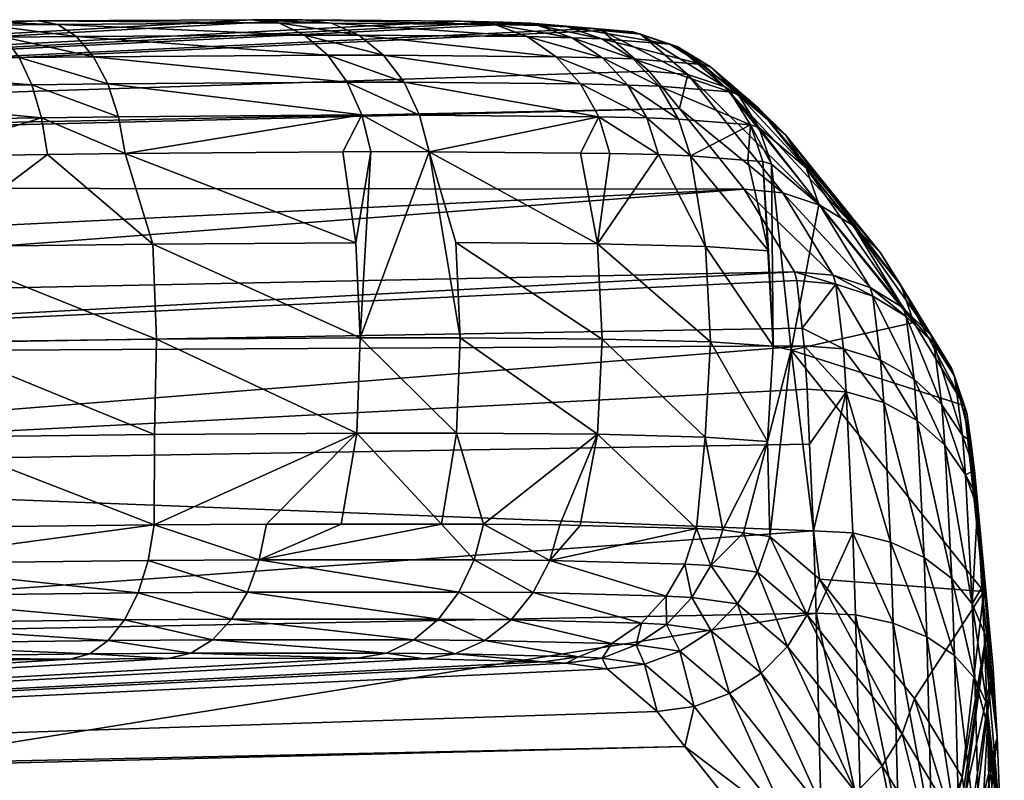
# Model space of a CAD drawing. Extents: x -0.111 to 0.111, y -0.138 to 0.
# Tile 16 of 256: x -0.08664 to -0.08201, y -0.00411 to -0.00053. Entities that reach past the tile are written whole.
import ezdxf

# ---------------------------------------------------------------- set-up
doc = ezdxf.new("R2010")
doc.units = 0
doc.layers.add('mesh', color=7, linetype='CONTINUOUS')

msp = doc.modelspace()

# ---------------------------------------------------------------- meshes
at = {"layer": 'mesh'}
mesh = msp.add_polyface(dxfattribs=at)
corners = [(-0.0924446, -0.0031999, -0.2808157), (-0.0956474, -0.0031066, -0.2807577), (-0.0924484, -0.003033, -0.2807577), (-0.0892457, -0.0031289, -0.2808157), (-0.0892493, -0.002962, -0.2807577), (-0.0957008, -0.0007293, -0.2815476), (-0.0984291, -0.0012583, -0.2972316), (-0.092501, -0.0006557, -0.2815476), (-0.0893012, -0.0005847, -0.2815476), (-0.0885809, -0.00057, -0.2815984), (-0.0881023, -0.0005613, -0.2816877), (-0.0868723, -0.0005434, -0.2821326), (-0.0855477, -0.000534, -0.2830657), (-0.0865526, -0.0005399, -0.282306), (-0.0843673, -0.0005461, -0.2847535), (-0.0845659, -0.0005411, -0.2843539), (-0.0839043, -0.0005854, -0.286761), (-0.0839386, -0.0005748, -0.2863154), (-0.0983743, -0.0013145, -0.2986359), (-0.083539, -0.0009516, -0.2972305), (-0.0832346, -0.00133, -0.3059551), (-0.0976739, -0.0020324, -0.3125609), (-0.0902343, -0.0018666, -0.3126419), (-0.0902421, -0.0021061, -0.3138866), (-0.0976826, -0.0028164, -0.3149504), (-0.0902423, -0.0026508, -0.3150312), (-0.0976824, -0.0022717, -0.3138057), (-0.0924869, -0.001283, -0.2807518), (-0.0892781, -0.0016438, -0.2807054), (-0.0956861, -0.0013566, -0.2807518), (-0.0892875, -0.001212, -0.2807518), (-0.0892587, -0.0025333, -0.2807087), (-0.0892684, -0.0020875, -0.2806578), (-0.0925006, -0.0006732, -0.2813659), (-0.0924993, -0.0007314, -0.281193), (-0.0957004, -0.0007468, -0.2813659), (-0.0924972, -0.0008273, -0.2810377), (-0.095699, -0.000805, -0.281193), (-0.0924942, -0.0009559, -0.2809082), (-0.0956968, -0.0009009, -0.2810377), (-0.0924908, -0.0011105, -0.2808112), (-0.0956938, -0.0010295, -0.2809082), (-0.0956902, -0.0011841, -0.2808112), (-0.0893008, -0.0006022, -0.2813659), (-0.0892995, -0.0006604, -0.281193), (-0.0892975, -0.0007563, -0.2810377), (-0.0892946, -0.0008849, -0.2809082), (-0.0892913, -0.0010394, -0.2808112), (-0.0988563, -0.0014319, -0.2807518)]
mesh.append_faces([[corners[k] for k in face] for face in [(0, 1, 2, 2), (3, 2, 4, 4), (5, 6, 7, 7), (6, 8, 7, 7), (6, 9, 8, 8), (10, 9, 6, 6), (6, 11, 10, 10), (12, 13, 6, 6), (14, 15, 6, 6), (16, 17, 6, 6), (18, 19, 6, 6), (20, 21, 22, 22), (18, 21, 20, 20), (23, 24, 25, 25), (22, 26, 23, 23), (27, 28, 29, 29), (27, 30, 28, 28), (31, 2, 32, 32), (31, 4, 2, 2), (33, 5, 7, 7), (34, 35, 33, 33), (36, 37, 34, 34), (38, 39, 36, 36), (40, 41, 38, 38), (27, 42, 40, 40), (43, 7, 8, 8), (43, 33, 7, 7), (44, 33, 43, 43), (44, 34, 33, 33), (45, 34, 44, 44), (45, 36, 34, 34), (46, 36, 45, 45), (46, 38, 36, 36), (47, 38, 46, 46), (47, 40, 38, 38), (30, 40, 47, 47), (30, 27, 40, 40), (32, 48, 28, 28)]])
mesh = msp.add_polyface(dxfattribs=at)
corners = [(-0.0984291, -0.0012583, -0.2972316), (-0.0865526, -0.0005399, -0.282306), (-0.0868723, -0.0005434, -0.2821326), (-0.0853088, -0.0005341, -0.2833125), (-0.0855477, -0.000534, -0.2830657), (-0.0845659, -0.0005411, -0.2843539), (-0.0842368, -0.0005508, -0.2850749), (-0.0843673, -0.0005461, -0.2847535), (-0.0884585, -0.0011962, -0.2808098), (-0.0892781, -0.0016438, -0.2807054), (-0.0892875, -0.001212, -0.2807518), (-0.0881713, -0.001619, -0.2807845), (-0.0881915, -0.0011919, -0.2808594), (-0.0879106, -0.0011874, -0.2809117), (-0.0881591, -0.0020665, -0.2807613), (-0.0892684, -0.0020875, -0.2806578), (-0.0892913, -0.0010394, -0.2808112), (-0.08847, -0.0010235, -0.2808685), (-0.0892946, -0.0008849, -0.2809082), (-0.0884864, -0.0008689, -0.2809645), (-0.0892975, -0.0007563, -0.2810377), (-0.0885069, -0.0007405, -0.2810928), (-0.0892995, -0.0006604, -0.281193), (-0.0885302, -0.0006448, -0.2812468), (-0.0893008, -0.0006022, -0.2813659), (-0.0885554, -0.000587, -0.2814182), (-0.0893012, -0.0005847, -0.2815476), (-0.087927, -0.0010146, -0.2809693), (-0.087128, -0.0011764, -0.2811944), (-0.0879517, -0.0008598, -0.2810637), (-0.0879833, -0.0007313, -0.28119), (-0.0880203, -0.0006357, -0.2813415), (-0.0880607, -0.000578, -0.2815103), (-0.0885809, -0.00057, -0.2815984), (-0.0881023, -0.0005613, -0.2816877), (-0.0867905, -0.0005595, -0.2819696), (-0.0902421, -0.0021061, -0.3138866), (-0.0829987, -0.0017181, -0.3127145), (-0.0902343, -0.0018666, -0.3126419)]
mesh.append_faces([[corners[k] for k in face] for face in [(0, 1, 2, 2), (0, 3, 4, 4), (0, 5, 3, 3), (0, 6, 7, 7), (8, 9, 10, 10), (8, 11, 9, 9), (12, 11, 8, 8), (12, 13, 11, 11), (14, 9, 11, 11), (15, 9, 14, 14), (8, 10, 16, 16), (17, 16, 18, 18), (19, 18, 20, 20), (21, 20, 22, 22), (23, 22, 24, 24), (25, 24, 26, 26), (17, 8, 16, 16), (17, 12, 8, 8), (27, 12, 17, 17), (27, 13, 12, 12), (27, 28, 13, 13), (19, 17, 18, 18), (19, 27, 17, 17), (29, 27, 19, 19), (21, 19, 20, 20), (21, 29, 19, 19), (30, 29, 21, 21), (23, 21, 22, 22), (23, 30, 21, 21), (31, 30, 23, 23), (25, 23, 24, 24), (25, 31, 23, 23), (32, 31, 25, 25), (33, 25, 26, 26), (33, 32, 25, 25), (34, 32, 33, 33), (34, 35, 32, 32), (36, 37, 38, 38)]])
mesh = msp.add_polyface(dxfattribs=at)
corners = [(-0.0984291, -0.0012583, -0.2972316), (-0.0839386, -0.0005748, -0.2863154), (-0.0842368, -0.0005508, -0.2850749), (-0.083681, -0.0007751, -0.293161), (-0.0839043, -0.0005854, -0.286761), (-0.083539, -0.0009516, -0.2972305), (-0.0983743, -0.0013145, -0.2986359), (-0.0832346, -0.00133, -0.3059551), (-0.0860136, -0.0015879, -0.2816087), (-0.0865077, -0.0011677, -0.2814184), (-0.0861429, -0.0011632, -0.2816163), (-0.0870829, -0.001601, -0.2810888), (-0.087128, -0.0011764, -0.2811944), (-0.0881713, -0.001619, -0.2807845), (-0.0879106, -0.0011874, -0.2809117), (-0.0859961, -0.0020354, -0.2815875), (-0.0870681, -0.0020485, -0.2810664), (-0.0881591, -0.0020665, -0.2807613), (-0.0865363, -0.0009948, -0.2814716), (-0.087927, -0.0010146, -0.2809693), (-0.0861748, -0.0009904, -0.2816678), (-0.0879517, -0.0008598, -0.2810637), (-0.0865816, -0.0008402, -0.2815585), (-0.0862255, -0.000836, -0.2817519), (-0.0879833, -0.0007313, -0.28119), (-0.0866413, -0.0007119, -0.2816748), (-0.0862925, -0.0007079, -0.2818642), (-0.0880203, -0.0006357, -0.2813415), (-0.0867121, -0.0006167, -0.2818142), (-0.0863722, -0.0006129, -0.2819988), (-0.0880607, -0.000578, -0.2815103), (-0.0867905, -0.0005595, -0.2819696), (-0.0864604, -0.0005559, -0.2821487), (-0.0868723, -0.0005434, -0.2821326), (-0.0881023, -0.0005613, -0.2816877), (-0.0865526, -0.0005399, -0.282306), (-0.0854212, -0.0005495, -0.2829348), (-0.0829866, -0.0017599, -0.3131191), (-0.0829987, -0.0017181, -0.3127145), (-0.0902421, -0.0021061, -0.3138866)]
mesh.append_faces([[corners[k] for k in face] for face in [(0, 1, 2, 2), (0, 3, 4, 4), (0, 5, 3, 3), (6, 7, 5, 5), (8, 9, 10, 10), (11, 9, 8, 8), (11, 12, 9, 9), (13, 12, 11, 11), (13, 14, 12, 12), (15, 11, 8, 8), (16, 11, 15, 15), (16, 13, 11, 11), (17, 13, 16, 16), (18, 12, 19, 19), (18, 9, 12, 12), (10, 9, 18, 18), (18, 20, 10, 10), (21, 18, 19, 19), (22, 18, 21, 21), (22, 20, 18, 18), (23, 20, 22, 22), (24, 22, 21, 21), (25, 22, 24, 24), (25, 23, 22, 22), (26, 23, 25, 25), (27, 25, 24, 24), (28, 25, 27, 27), (28, 26, 25, 25), (29, 26, 28, 28), (30, 28, 27, 27), (31, 28, 30, 30), (31, 29, 28, 28), (32, 29, 31, 31), (33, 31, 34, 34), (33, 32, 31, 31), (35, 32, 33, 33), (35, 36, 32, 32), (37, 38, 39, 39)]])
mesh = msp.add_polyface(dxfattribs=at)
corners = [(-0.0861429, -0.0011632, -0.2816163), (-0.085032, -0.0009817, -0.2825325), (-0.0851211, -0.0011549, -0.2823891), (-0.0861748, -0.0009904, -0.2816678), (-0.0849895, -0.0011539, -0.2824886), (-0.0862255, -0.000836, -0.2817519), (-0.0851006, -0.0008278, -0.2826033), (-0.0847599, -0.000982, -0.2828131), (-0.0848328, -0.0008281, -0.2828796), (-0.0839179, -0.00099, -0.2839922), (-0.0840034, -0.0008358, -0.284041), (-0.0862925, -0.0007079, -0.2818642), (-0.0851917, -0.0007004, -0.2826974), (-0.0849296, -0.0007005, -0.2829677), (-0.0841175, -0.0007081, -0.2841052), (-0.0863722, -0.0006129, -0.2819988), (-0.0853005, -0.000606, -0.2828099), (-0.0850454, -0.0006061, -0.2830731), (-0.0842542, -0.0006134, -0.2841815), (-0.0864604, -0.0005559, -0.2821487), (-0.0854212, -0.0005495, -0.2829348), (-0.085174, -0.0005496, -0.28319), (-0.0844063, -0.0005568, -0.2842658), (-0.084201, -0.0005619, -0.2846793), (-0.0840424, -0.0006186, -0.2846079), (-0.0855477, -0.000534, -0.2830657), (-0.0865526, -0.0005399, -0.282306), (-0.0853088, -0.0005341, -0.2833125), (-0.0845659, -0.0005411, -0.2843539), (-0.0843673, -0.0005461, -0.2847535), (-0.0847149, -0.0011543, -0.2827719)]
mesh.append_faces([[corners[k] for k in face] for face in [(0, 1, 2, 2), (0, 3, 1, 1), (4, 2, 1, 1), (5, 1, 3, 3), (6, 1, 5, 5), (6, 7, 1, 1), (8, 7, 6, 6), (8, 9, 7, 7), (10, 9, 8, 8), (11, 6, 5, 5), (12, 6, 11, 11), (12, 8, 6, 6), (13, 8, 12, 12), (13, 10, 8, 8), (14, 10, 13, 13), (15, 12, 11, 11), (16, 12, 15, 15), (16, 13, 12, 12), (17, 13, 16, 16), (17, 14, 13, 13), (18, 14, 17, 17), (19, 16, 15, 15), (20, 16, 19, 19), (20, 17, 16, 16), (21, 17, 20, 20), (21, 18, 17, 17), (22, 18, 21, 21), (23, 24, 22, 22), (25, 20, 26, 26), (25, 21, 20, 20), (27, 21, 25, 25), (27, 22, 21, 21), (28, 22, 27, 27), (28, 23, 22, 22), (29, 23, 28, 28), (30, 7, 9, 9), (30, 1, 7, 7), (4, 1, 30, 30)]])
mesh = msp.add_polyface(dxfattribs=at)
corners = [(-0.0838653, -0.0011625, -0.2839614), (-0.0840044, -0.0011611, -0.2837666), (-0.0839179, -0.00099, -0.2839922), (-0.0840034, -0.0008358, -0.284041), (-0.0836921, -0.0009953, -0.2844468), (-0.0837812, -0.0008411, -0.2844886), (-0.0835435, -0.0010009, -0.2848118), (-0.0836349, -0.0008466, -0.284848), (-0.0841175, -0.0007081, -0.2841052), (-0.0839, -0.0007134, -0.2845432), (-0.0837569, -0.0007186, -0.2848951), (-0.0833018, -0.0008733, -0.2862327), (-0.0834307, -0.0007447, -0.286251), (-0.0842542, -0.0006134, -0.2841815), (-0.0840424, -0.0006186, -0.2846079), (-0.0839031, -0.0006237, -0.2849506), (-0.0835854, -0.0006491, -0.2862716), (-0.0835489, -0.0006604, -0.2867467), (-0.0833933, -0.0007562, -0.2867389), (-0.0844063, -0.0005568, -0.2842658), (-0.084201, -0.0005619, -0.2846793), (-0.0840659, -0.0005668, -0.2850116), (-0.0837577, -0.0005915, -0.2862934), (-0.0837223, -0.0006024, -0.2867542), (-0.0843673, -0.0005461, -0.2847535), (-0.0842368, -0.0005508, -0.2850749), (-0.0839386, -0.0005748, -0.2863154), (-0.0839043, -0.0005854, -0.286761), (-0.083499, -0.000792, -0.2931541), (-0.083681, -0.0007751, -0.293161), (-0.083539, -0.0009516, -0.2972305), (-0.0833256, -0.00085, -0.2931461), (-0.0847149, -0.0011543, -0.2827719), (-0.0836374, -0.0011678, -0.2844201), (-0.0834876, -0.0011735, -0.2847884)]
mesh.append_faces([[corners[k] for k in face] for face in [(0, 1, 2, 2), (3, 4, 2, 2), (5, 4, 3, 3), (5, 6, 4, 4), (7, 6, 5, 5), (8, 5, 3, 3), (9, 5, 8, 8), (9, 7, 5, 5), (10, 7, 9, 9), (10, 11, 7, 7), (12, 11, 10, 10), (13, 9, 8, 8), (14, 9, 13, 13), (14, 10, 9, 9), (15, 10, 14, 14), (15, 12, 10, 10), (16, 12, 15, 15), (17, 18, 16, 16), (19, 14, 13, 13), (20, 15, 14, 14), (21, 15, 20, 20), (21, 16, 15, 15), (22, 16, 21, 21), (22, 17, 16, 16), (23, 17, 22, 22), (24, 21, 20, 20), (25, 21, 24, 24), (25, 22, 21, 21), (26, 22, 25, 25), (26, 23, 22, 22), (27, 23, 26, 26), (28, 29, 30, 30), (23, 31, 17, 17), (27, 28, 23, 23), (27, 29, 28, 28), (32, 2, 1, 1), (33, 2, 4, 4), (6, 34, 4, 4)]])
mesh = msp.add_polyface(dxfattribs=at)
corners = [(-0.0830982, -0.0020682, -0.2858701), (-0.0831463, -0.001201, -0.2862067), (-0.083107, -0.0012128, -0.2867174), (-0.0832176, -0.0011952, -0.2859103), (-0.0831212, -0.0016207, -0.2858834), (-0.0832053, -0.0010281, -0.2862177), (-0.0831664, -0.0010398, -0.2867239), (-0.0836349, -0.0008466, -0.284848), (-0.0835435, -0.0010009, -0.2848118), (-0.0833018, -0.0008733, -0.2862327), (-0.0832635, -0.000885, -0.2867311), (-0.0834307, -0.0007447, -0.286251), (-0.0833933, -0.0007562, -0.2867389), (-0.0835854, -0.0006491, -0.2862716), (-0.0829431, -0.0012293, -0.2931197), (-0.0824373, -0.0019568, -0.3058943), (-0.0828837, -0.0014023, -0.2931117), (-0.0830401, -0.0010745, -0.2931284), (-0.0824965, -0.001784, -0.3059055), (-0.0831699, -0.0009458, -0.2931373), (-0.0825935, -0.0016291, -0.305917), (-0.0827233, -0.0015005, -0.3059283), (-0.0833256, -0.00085, -0.2931461), (-0.082879, -0.0014048, -0.3059388), (-0.083499, -0.000792, -0.2931541), (-0.0830524, -0.0013469, -0.3059479), (-0.083539, -0.0009516, -0.2972305), (-0.0832346, -0.00133, -0.3059551), (-0.0835489, -0.0006604, -0.2867467), (-0.0837223, -0.0006024, -0.2867542), (-0.0836374, -0.0011678, -0.2844201), (-0.0834876, -0.0011735, -0.2847884), (-0.0834157, -0.0016002, -0.2847728), (-0.082643, -0.0017927, -0.3126974), (-0.0828165, -0.0017349, -0.312707)]
mesh.append_faces([[corners[k] for k in face] for face in [(0, 1, 2, 2), (3, 1, 4, 4), (5, 1, 3, 3), (5, 2, 1, 1), (6, 2, 5, 5), (7, 5, 8, 8), (9, 5, 7, 7), (9, 6, 5, 5), (10, 6, 9, 9), (11, 10, 9, 9), (12, 10, 11, 11), (13, 12, 11, 11), (14, 15, 16, 16), (17, 18, 14, 14), (19, 20, 17, 17), (19, 21, 20, 20), (22, 21, 19, 19), (22, 23, 21, 21), (24, 23, 22, 22), (24, 25, 23, 23), (26, 25, 24, 24), (26, 27, 25, 25), (6, 16, 2, 2), (6, 14, 16, 16), (10, 14, 6, 6), (10, 17, 14, 14), (12, 17, 10, 10), (12, 19, 17, 17), (28, 19, 12, 12), (28, 22, 19, 19), (29, 24, 22, 22), (30, 31, 32, 32), (31, 4, 32, 32), (3, 4, 31, 31), (5, 31, 8, 8), (5, 3, 31, 31), (25, 33, 23, 23), (27, 34, 25, 25)]])
mesh = msp.add_polyface(dxfattribs=at)
corners = [(-0.0845039, -0.003072, -0.2830894), (-0.0846574, -0.0029047, -0.2828601), (-0.0844596, -0.0029046, -0.2830547), (-0.0845758, -0.003223, -0.2831463), (-0.0843292, -0.0033532, -0.2836961), (-0.0846717, -0.0033502, -0.2832226), (-0.0842259, -0.003226, -0.28363), (-0.0841485, -0.0030751, -0.2835809), (-0.0840047, -0.0029102, -0.2837458), (-0.0834588, -0.0029245, -0.2848538), (-0.0841006, -0.0029077, -0.2835512), (-0.0836009, -0.0032421, -0.2848985), (-0.0835997, -0.003375, -0.2853111), (-0.0837174, -0.0033688, -0.2849375), (-0.0834806, -0.0032484, -0.2852803), (-0.0835133, -0.0030916, -0.2848702), (-0.0840044, -0.0011611, -0.2837666), (-0.0838653, -0.0011625, -0.2839614), (-0.0839237, -0.001587, -0.2837126), (-0.0839235, -0.002482, -0.2837039), (-0.0834176, -0.0024952, -0.2847598), (-0.084587, -0.0024766, -0.2827955), (-0.0845902, -0.0015815, -0.2828), (-0.0839021, -0.0020344, -0.2836955), (-0.08457, -0.002029, -0.2827811), (-0.0833932, -0.0020477, -0.2847575), (-0.0834157, -0.0016002, -0.2847728), (-0.0847149, -0.0011543, -0.2827719), (-0.0836374, -0.0011678, -0.2844201), (-0.0839179, -0.00099, -0.2839922), (-0.0836921, -0.0009953, -0.2844468), (-0.0834876, -0.0011735, -0.2847884)]
mesh.append_faces([[corners[k] for k in face] for face in [(0, 1, 2, 2), (3, 4, 5, 5), (3, 6, 4, 4), (0, 6, 3, 3), (0, 7, 6, 6), (2, 7, 0, 0), (7, 8, 9, 9), (7, 10, 8, 8), (2, 10, 7, 7), (11, 12, 13, 13), (11, 14, 12, 12), (15, 14, 11, 11), (6, 13, 4, 4), (6, 11, 13, 13), (7, 11, 6, 6), (7, 15, 11, 11), (9, 15, 7, 7), (16, 17, 18, 18), (9, 19, 20, 20), (8, 19, 9, 9), (21, 2, 1, 1), (19, 2, 21, 21), (19, 10, 2, 2), (8, 10, 19, 19), (22, 23, 24, 24), (18, 23, 22, 22), (18, 25, 23, 23), (26, 25, 18, 18), (20, 23, 25, 25), (19, 23, 20, 20), (19, 24, 23, 23), (21, 24, 19, 19), (27, 18, 22, 22), (16, 18, 27, 27), (18, 28, 26, 26), (18, 17, 28, 28), (17, 29, 28, 28), (30, 31, 28, 28)]])
mesh = msp.add_polyface(dxfattribs=at)
corners = [(-0.0834157, -0.0016002, -0.2847728), (-0.0830982, -0.0020682, -0.2858701), (-0.0833932, -0.0020477, -0.2847575), (-0.0831212, -0.0016207, -0.2858834), (-0.0831463, -0.001201, -0.2862067), (-0.0829431, -0.0012293, -0.2931197), (-0.0824965, -0.001784, -0.3059055), (-0.0824373, -0.0019568, -0.3058943), (-0.0830401, -0.0010745, -0.2931284), (-0.0825935, -0.0016291, -0.305917), (-0.0828039, -0.001776, -0.3131099), (-0.0829866, -0.0017599, -0.3131191), (-0.0829619, -0.0019835, -0.3139523), (-0.0829527, -0.0020665, -0.3142614), (-0.0827549, -0.0022826, -0.314692), (-0.0827686, -0.0020804, -0.3142495), (-0.0824739, -0.0019278, -0.3130756), (-0.0823062, -0.0023428, -0.3141284), (-0.082344, -0.0020555, -0.3130522), (-0.08263, -0.001833, -0.3130951), (-0.0824364, -0.0022224, -0.3141811), (-0.0825934, -0.0021333, -0.3142222), (-0.0830142, -0.0020872, -0.2866923), (-0.083107, -0.0012128, -0.2867174), (-0.0828837, -0.0014023, -0.2931117), (-0.0822004, -0.0023462, -0.3126735), (-0.0822606, -0.0021717, -0.3126604), (-0.0823576, -0.002017, -0.3126734), (-0.0827233, -0.0015005, -0.3059283), (-0.0824873, -0.0018884, -0.312686), (-0.082879, -0.0014048, -0.3059388), (-0.082643, -0.0017927, -0.3126974), (-0.0830524, -0.0013469, -0.3059479), (-0.0828165, -0.0017349, -0.312707), (-0.0832346, -0.00133, -0.3059551), (-0.0829987, -0.0017181, -0.3127145), (-0.0822471, -0.0022093, -0.3130264)]
mesh.append_faces([[corners[k] for k in face] for face in [(0, 1, 2, 2), (3, 1, 0, 0), (3, 4, 1, 1), (5, 6, 7, 7), (8, 9, 6, 6), (10, 11, 12, 12), (13, 14, 15, 15), (16, 17, 18, 18), (19, 20, 16, 16), (19, 21, 20, 20), (10, 21, 19, 19), (10, 15, 21, 21), (12, 15, 10, 10), (12, 13, 15, 15), (22, 23, 24, 24), (7, 22, 24, 24), (7, 25, 22, 22), (23, 22, 1, 1), (6, 25, 7, 7), (6, 26, 25, 25), (9, 26, 6, 6), (9, 27, 26, 26), (28, 27, 9, 9), (28, 29, 27, 27), (30, 29, 28, 28), (30, 31, 29, 29), (32, 33, 31, 31), (34, 35, 33, 33), (27, 36, 26, 26), (27, 18, 36, 36), (29, 18, 27, 27), (29, 16, 18, 18), (31, 16, 29, 29), (31, 19, 16, 16), (33, 19, 31, 31), (33, 10, 19, 19), (35, 10, 33, 33), (35, 11, 10, 10)]])
mesh = msp.add_polyface(dxfattribs=at)
corners = [(-0.0860824, -0.0032267, -0.2818143), (-0.0856436, -0.003351, -0.2822669), (-0.086146, -0.0033542, -0.2819194), (-0.0855691, -0.0032237, -0.2821694), (-0.0860353, -0.0030752, -0.2817355), (-0.0855136, -0.0030726, -0.2820963), (-0.0860069, -0.0029073, -0.281687), (-0.0851282, -0.0029049, -0.2823971), (-0.0846574, -0.0029047, -0.2828601), (-0.0854798, -0.002905, -0.2820512), (-0.0845039, -0.003072, -0.2830894), (-0.0845758, -0.003223, -0.2831463), (-0.0846717, -0.0033502, -0.2832226), (-0.0829277, -0.0025284, -0.3150855), (-0.0902423, -0.0026508, -0.3150312), (-0.082909, -0.0029354, -0.3156839), (-0.0902421, -0.0021061, -0.3138866), (-0.0829619, -0.0019835, -0.3139523), (-0.0829866, -0.0017599, -0.3131191), (-0.0829527, -0.0020665, -0.3142614), (-0.0829395, -0.0022699, -0.3147054), (-0.0850593, -0.0015817, -0.282321), (-0.0851211, -0.0011549, -0.2823891), (-0.0849895, -0.0011539, -0.2824886), (-0.0861429, -0.0011632, -0.2816163), (-0.0860136, -0.0015879, -0.2816087), (-0.084587, -0.0024766, -0.2827955), (-0.0850545, -0.0024767, -0.2823182), (-0.0860054, -0.0024829, -0.2816083), (-0.0850399, -0.0020291, -0.2823012), (-0.0859961, -0.0020354, -0.2815875), (-0.08457, -0.002029, -0.2827811), (-0.0832346, -0.00133, -0.3059551), (-0.0902343, -0.0018666, -0.3126419), (-0.0829987, -0.0017181, -0.3127145), (-0.090235, -0.0034657, -0.316002), (-0.0828969, -0.0033218, -0.3160813), (-0.0847149, -0.0011543, -0.2827719), (-0.0845902, -0.0015815, -0.2828)]
mesh.append_faces([[corners[k] for k in face] for face in [(0, 1, 2, 2), (0, 3, 1, 1), (4, 3, 0, 0), (4, 5, 3, 3), (6, 5, 4, 4), (5, 7, 8, 8), (5, 9, 7, 7), (6, 9, 5, 5), (10, 5, 8, 8), (11, 5, 10, 10), (11, 3, 5, 5), (12, 3, 11, 11), (12, 1, 3, 3), (13, 14, 15, 15), (16, 17, 18, 18), (16, 19, 17, 17), (14, 20, 19, 19), (21, 22, 23, 23), (21, 24, 22, 22), (25, 24, 21, 21), (26, 8, 27, 27), (27, 9, 6, 6), (27, 7, 9, 9), (8, 7, 27, 27), (28, 27, 6, 6), (29, 21, 23, 23), (29, 25, 21, 21), (30, 25, 29, 29), (26, 29, 31, 31), (27, 29, 26, 26), (27, 30, 29, 29), (28, 30, 27, 27), (32, 33, 34, 34), (15, 35, 36, 36), (37, 29, 23, 23), (37, 31, 29, 29), (38, 31, 37, 37)]])
mesh = msp.add_polyface(dxfattribs=at)
corners = [(-0.0821883, -0.0023812, -0.3129993), (-0.0821704, -0.0025137, -0.3134911), (-0.0820864, -0.0033588, -0.3132681), (-0.0821519, -0.0026507, -0.3139998), (-0.0820655, -0.003583, -0.313866), (-0.0821428, -0.0027677, -0.3142544), (-0.0821381, -0.0028283, -0.3143863), (-0.082118, -0.0032019, -0.3149351), (-0.082046, -0.0039044, -0.3144234), (-0.0823766, -0.0034336, -0.3159413), (-0.082547, -0.0029882, -0.3156256), (-0.0825343, -0.0033687, -0.3160175), (-0.0823894, -0.0030606, -0.3155572), (-0.082422, -0.0024179, -0.3146096), (-0.0825792, -0.0023329, -0.3146595), (-0.0822463, -0.003522, -0.3158406), (-0.0822591, -0.003159, -0.3154671), (-0.0822917, -0.0025332, -0.314545), (-0.0821631, -0.003278, -0.3153602), (-0.0821953, -0.0026725, -0.3144692), (-0.0822096, -0.0024882, -0.3140669), (-0.0823062, -0.0023428, -0.3141284), (-0.0824364, -0.0022224, -0.3141811), (-0.0825934, -0.0021333, -0.3142222), (-0.0821068, -0.0034112, -0.3152424), (-0.0822471, -0.0022093, -0.3130264), (-0.082344, -0.0020555, -0.3130522), (-0.0824739, -0.0019278, -0.3130756), (-0.0821088, -0.00322, -0.3126159), (-0.0822004, -0.0023462, -0.3126735), (-0.0830142, -0.0020872, -0.2866923), (-0.0822606, -0.0021717, -0.3126604)]
mesh.append_faces([[corners[k] for k in face] for face in [(0, 1, 2, 2), (3, 2, 1, 1), (3, 4, 2, 2), (5, 4, 3, 3), (6, 4, 5, 5), (7, 8, 6, 6), (9, 10, 11, 11), (12, 10, 9, 9), (13, 14, 12, 12), (15, 12, 9, 9), (16, 12, 15, 15), (16, 13, 12, 12), (17, 13, 16, 16), (18, 17, 16, 16), (19, 17, 18, 18), (20, 3, 1, 1), (20, 19, 3, 3), (21, 19, 20, 20), (21, 17, 19, 19), (22, 17, 21, 21), (22, 13, 17, 17), (23, 13, 22, 22), (23, 14, 13, 13), (19, 5, 3, 3), (19, 6, 5, 5), (18, 6, 19, 19), (18, 7, 6, 6), (24, 7, 18, 18), (25, 1, 0, 0), (25, 20, 1, 1), (26, 20, 25, 25), (26, 21, 20, 20), (27, 22, 21, 21), (28, 29, 0, 0), (2, 28, 0, 0), (30, 29, 28, 28), (31, 0, 29, 29), (31, 25, 0, 0)]])
mesh = msp.add_polyface(dxfattribs=at)
corners = [(-0.0892457, -0.0031289, -0.2808157), (-0.0892493, -0.002962, -0.2807577), (-0.0881616, -0.0029385, -0.2808847), (-0.0878782, -0.0031, -0.280975), (-0.0878679, -0.0029321, -0.280919), (-0.0878969, -0.0032512, -0.2810656), (-0.0892424, -0.003279, -0.280909), (-0.0879231, -0.0033783, -0.2811863), (-0.0892397, -0.003405, -0.281033), (-0.0874335, -0.00337, -0.2813231), (-0.087397, -0.0032425, -0.2812053), (-0.0873705, -0.0030909, -0.281117), (-0.0871003, -0.0029199, -0.2811806), (-0.0860069, -0.0029073, -0.281687), (-0.0873553, -0.0029228, -0.2810625), (-0.086146, -0.0033542, -0.2819194), (-0.086223, -0.0034516, -0.2820458), (-0.0860824, -0.0032267, -0.2818143), (-0.0860353, -0.0030752, -0.2817355), (-0.082909, -0.0029354, -0.3156839), (-0.0902423, -0.0026508, -0.3150312), (-0.090235, -0.0034657, -0.316002), (-0.0829527, -0.0020665, -0.3142614), (-0.0902421, -0.0021061, -0.3138866), (-0.0829277, -0.0025284, -0.3150855), (-0.0829395, -0.0022699, -0.3147054), (-0.0870706, -0.002496, -0.2810903), (-0.0860054, -0.0024829, -0.2816083), (-0.088155, -0.0025138, -0.2807873), (-0.0892587, -0.0025333, -0.2807087), (-0.0870681, -0.0020485, -0.2810664), (-0.0859961, -0.0020354, -0.2815875), (-0.0881591, -0.0020665, -0.2807613), (-0.0892684, -0.0020875, -0.2806578)]
mesh.append_faces([[corners[k] for k in face] for face in [(0, 1, 2, 2), (3, 2, 4, 4), (3, 0, 2, 2), (5, 0, 3, 3), (5, 6, 0, 0), (7, 6, 5, 5), (7, 8, 6, 6), (5, 9, 7, 7), (5, 10, 9, 9), (3, 10, 5, 5), (3, 11, 10, 10), (4, 11, 3, 3), (11, 12, 13, 13), (11, 14, 12, 12), (4, 14, 11, 11), (9, 15, 16, 16), (10, 15, 9, 9), (10, 17, 15, 15), (11, 17, 10, 10), (11, 18, 17, 17), (13, 18, 11, 11), (19, 20, 21, 21), (20, 22, 23, 23), (24, 25, 20, 20), (26, 12, 14, 14), (26, 13, 12, 12), (27, 13, 26, 26), (4, 26, 14, 14), (4, 28, 26, 26), (2, 28, 4, 4), (2, 29, 28, 28), (1, 29, 2, 2), (27, 30, 31, 31), (26, 30, 27, 27), (26, 32, 30, 30), (28, 32, 26, 26), (28, 33, 32, 32), (29, 33, 28, 28)]])
mesh = msp.add_polyface(dxfattribs=at)
corners = [(-0.0829388, -0.0033295, -0.2933746), (-0.0831148, -0.0029628, -0.2866739), (-0.0828807, -0.003163, -0.2933784), (-0.0831728, -0.0031293, -0.2866718), (-0.0830319, -0.0034792, -0.2933727), (-0.0832659, -0.003279, -0.2866713), (-0.0835133, -0.0030916, -0.2848702), (-0.0833911, -0.0030979, -0.2852581), (-0.0834806, -0.0032484, -0.2852803), (-0.0834588, -0.0029245, -0.2848538), (-0.0833354, -0.0029308, -0.2852457), (-0.0832384, -0.0029448, -0.2858738), (-0.0833895, -0.0034048, -0.2866724), (-0.0835997, -0.003375, -0.2853111), (-0.0831245, -0.0025156, -0.2858648), (-0.0834176, -0.0024952, -0.2847598), (-0.0833932, -0.0020477, -0.2847575), (-0.0830982, -0.0020682, -0.2858701), (-0.0827549, -0.0022826, -0.314692), (-0.082909, -0.0029354, -0.3156839), (-0.0827235, -0.0029456, -0.3156686), (-0.0829277, -0.0025284, -0.3150855), (-0.0829395, -0.0022699, -0.3147054), (-0.0825343, -0.0033687, -0.3160175), (-0.082711, -0.0033307, -0.316065), (-0.082547, -0.0029882, -0.3156256), (-0.0825792, -0.0023329, -0.3146595), (-0.0823894, -0.0030606, -0.3155572), (-0.0827686, -0.0020804, -0.3142495), (-0.0825934, -0.0021333, -0.3142222), (-0.0829527, -0.0020665, -0.3142614), (-0.0830142, -0.0020872, -0.2866923), (-0.0821088, -0.00322, -0.3126159), (-0.0824347, -0.0037236, -0.3061543), (-0.0828969, -0.0033218, -0.3160813)]
mesh.append_faces([[corners[k] for k in face] for face in [(0, 1, 2, 2), (0, 3, 1, 1), (4, 3, 0, 0), (4, 5, 3, 3), (6, 7, 8, 8), (9, 7, 6, 6), (10, 7, 9, 9), (10, 11, 7, 7), (8, 12, 13, 13), (8, 5, 12, 12), (7, 5, 8, 8), (7, 3, 5, 5), (11, 3, 7, 7), (11, 1, 3, 3), (14, 1, 11, 11), (10, 14, 11, 11), (10, 15, 14, 14), (9, 15, 10, 10), (14, 16, 17, 17), (15, 16, 14, 14), (18, 19, 20, 20), (18, 21, 19, 19), (22, 21, 18, 18), (23, 20, 24, 24), (25, 20, 23, 23), (25, 18, 20, 20), (26, 18, 25, 25), (27, 26, 25, 25), (28, 26, 29, 29), (28, 18, 26, 26), (30, 22, 18, 18), (31, 2, 1, 1), (31, 32, 2, 2), (32, 33, 2, 2), (14, 31, 1, 1), (14, 17, 31, 31), (20, 34, 24, 24), (20, 19, 34, 34)]])
mesh = msp.add_polyface(dxfattribs=at)
corners = [(-0.0924412, -0.00335, -0.280909), (-0.0956435, -0.0032735, -0.2808157), (-0.0924446, -0.0031999, -0.2808157), (-0.0924384, -0.003476, -0.281033), (-0.09564, -0.0034236, -0.280909), (-0.0924362, -0.0035716, -0.2811817), (-0.0956371, -0.0035495, -0.281033), (-0.0924349, -0.0036323, -0.2813477), (-0.0956348, -0.0036452, -0.2811817), (-0.0956334, -0.0037058, -0.2813477), (-0.0924343, -0.0036551, -0.281523), (-0.0956329, -0.0037286, -0.281523), (-0.0892457, -0.0031289, -0.2808157), (-0.0924484, -0.003033, -0.2807577), (-0.0892424, -0.003279, -0.280909), (-0.0892397, -0.003405, -0.281033), (-0.0892376, -0.0035006, -0.2811817), (-0.0892363, -0.0035613, -0.2813477), (-0.0892358, -0.003584, -0.281523), (-0.0983447, -0.0042676, -0.2971239), (-0.0880323, -0.0035606, -0.2816642), (-0.0840707, -0.0035575, -0.2854387), (-0.0838778, -0.0035845, -0.286685), (-0.0875832, -0.0035533, -0.28179), (-0.0850528, -0.0035346, -0.2835269), (-0.0847387, -0.0035374, -0.283961), (-0.0864013, -0.0035386, -0.2823366), (-0.0983022, -0.004311, -0.2985094), (-0.0831976, -0.0043445, -0.306148), (-0.0976025, -0.0050256, -0.312373), (-0.083513, -0.0039486, -0.2971233), (-0.0836437, -0.0037846, -0.2933834), (-0.0902146, -0.0049567, -0.3129511), (-0.0902114, -0.0048609, -0.3124532), (-0.0902147, -0.0051746, -0.3134089), (-0.0976059, -0.0051214, -0.312871), (-0.0902117, -0.0055006, -0.3137973), (-0.097606, -0.0053392, -0.3133289), (-0.0902059, -0.0059137, -0.3140912), (-0.0976028, -0.0056652, -0.3137172), (-0.0901977, -0.0063874, -0.3142717), (-0.0975965, -0.0060783, -0.3140112), (-0.0901875, -0.0068913, -0.3143274), (-0.0975876, -0.0065521, -0.3141918), (-0.0901998, -0.0056828, -0.3171882), (-0.0976091, -0.0071081, -0.3172468), (-0.0901743, -0.0069425, -0.3173272), (-0.0902205, -0.0044985, -0.3167368), (-0.0976367, -0.0058485, -0.3171077), (-0.090235, -0.0034657, -0.316002), (-0.097659, -0.0046641, -0.3166562), (-0.0902423, -0.0026508, -0.3150312), (-0.0976747, -0.0036313, -0.3159214)]
mesh.append_faces([[corners[k] for k in face] for face in [(0, 1, 2, 2), (3, 4, 0, 0), (5, 6, 3, 3), (7, 8, 5, 5), (7, 9, 8, 8), (10, 9, 7, 7), (10, 11, 9, 9), (12, 2, 13, 13), (14, 2, 12, 12), (14, 0, 2, 2), (15, 0, 14, 14), (15, 3, 0, 0), (16, 3, 15, 15), (16, 5, 3, 3), (17, 5, 16, 16), (17, 7, 5, 5), (18, 7, 17, 17), (18, 10, 7, 7), (19, 18, 20, 20), (21, 22, 19, 19), (23, 19, 20, 20), (24, 25, 19, 19), (23, 26, 19, 19), (19, 10, 18, 18), (19, 11, 10, 10), (27, 28, 29, 29), (19, 30, 27, 27), (22, 31, 19, 19), (32, 29, 33, 33), (34, 35, 32, 32), (36, 37, 34, 34), (38, 39, 36, 36), (40, 41, 38, 38), (42, 43, 40, 40), (44, 45, 46, 46), (47, 48, 44, 44), (49, 50, 47, 47), (51, 52, 49, 49)]])
mesh = msp.add_polyface(dxfattribs=at)
corners = [(-0.0822553, -0.0043641, -0.3130977), (-0.0823488, -0.0045053, -0.3130577), (-0.082262, -0.0043048, -0.3128679), (-0.0821381, -0.0028283, -0.3143863), (-0.082046, -0.0039044, -0.3144234), (-0.0820655, -0.003583, -0.313866), (-0.0821068, -0.0034112, -0.3152424), (-0.082118, -0.0032019, -0.3149351), (-0.0820293, -0.0043334, -0.3149016), (-0.0820948, -0.0037487, -0.3155889), (-0.082026, -0.0044378, -0.3149967), (-0.082092, -0.0038498, -0.315662), (-0.0820124, -0.0049567, -0.3153869), (-0.0821754, -0.0044613, -0.3137171), (-0.082183, -0.0043653, -0.3135004), (-0.0821506, -0.0036289, -0.315721), (-0.0821274, -0.0044985, -0.3163501), (-0.0821631, -0.003278, -0.3153602), (-0.0823766, -0.0034336, -0.3159413), (-0.0825343, -0.0033687, -0.3160175), (-0.0823526, -0.0043588, -0.3166105), (-0.0822226, -0.0044219, -0.3164918), (-0.0822463, -0.003522, -0.3158406), (-0.0822591, -0.003159, -0.3154671), (-0.0823555, -0.0044501, -0.3128411), (-0.0823623, -0.0044087, -0.3125472), (-0.0822692, -0.0042594, -0.312555), (-0.0822109, -0.0040935, -0.312565), (-0.0821982, -0.0041844, -0.3130566), (-0.0822029, -0.0041433, -0.312899), (-0.0824347, -0.0037236, -0.3061543), (-0.0824929, -0.0038898, -0.3061475), (-0.0824859, -0.004534, -0.3125422), (-0.082586, -0.0040393, -0.3061428), (-0.0820864, -0.0033588, -0.3132681), (-0.0821088, -0.00322, -0.3126159)]
mesh.append_faces([[corners[k] for k in face] for face in [(0, 1, 2, 2), (3, 4, 5, 5), (6, 4, 7, 7), (6, 8, 4, 4), (9, 8, 6, 6), (9, 10, 8, 8), (11, 10, 9, 9), (12, 10, 11, 11), (13, 5, 4, 4), (14, 5, 13, 13), (11, 15, 16, 16), (9, 15, 11, 11), (9, 17, 15, 15), (6, 17, 9, 9), (18, 19, 20, 20), (21, 18, 20, 20), (22, 18, 21, 21), (16, 22, 21, 21), (15, 22, 16, 16), (15, 23, 22, 22), (17, 23, 15, 15), (24, 25, 26, 26), (2, 26, 27, 27), (2, 28, 0, 0), (2, 29, 28, 28), (27, 29, 2, 2), (0, 28, 14, 14), (2, 24, 26, 26), (26, 30, 27, 27), (26, 31, 30, 30), (25, 31, 26, 26), (32, 33, 25, 25), (28, 5, 14, 14), (28, 34, 5, 5), (34, 27, 35, 35), (34, 29, 27, 27), (28, 29, 34, 34), (35, 27, 30, 30)]])
mesh = msp.add_polyface(dxfattribs=at)
corners = [(-0.0829273, -0.005099, -0.3135891), (-0.0829333, -0.0049884, -0.3134225), (-0.0827617, -0.0049673, -0.3134308), (-0.0826261, -0.0046651, -0.3128047), (-0.0827822, -0.0047735, -0.3129912), (-0.0827902, -0.0047246, -0.312797), (-0.0826187, -0.004715, -0.3130032), (-0.0825989, -0.0049149, -0.313458), (-0.0827564, -0.0050785, -0.3135988), (-0.0825943, -0.005029, -0.31363), (-0.0824788, -0.0045721, -0.3128196), (-0.0824719, -0.0046241, -0.3130257), (-0.0824526, -0.0048337, -0.3135026), (-0.0824484, -0.004953, -0.3136814), (-0.0824929, -0.0038898, -0.3061475), (-0.0828807, -0.003163, -0.2933784), (-0.0824347, -0.0037236, -0.3061543), (-0.0829388, -0.0033295, -0.2933746), (-0.082586, -0.0040393, -0.3061428), (-0.0827096, -0.0041649, -0.3061405), (-0.0830319, -0.0034792, -0.2933727), (-0.0826789, -0.0047341, -0.3169754), (-0.082873, -0.0042797, -0.3167729), (-0.082865, -0.0047291, -0.3169937), (-0.0826869, -0.0042856, -0.316755), (-0.0825024, -0.0047561, -0.316918), (-0.0825102, -0.0043125, -0.3166999), (-0.082711, -0.0033307, -0.316065), (-0.0825343, -0.0033687, -0.3160175), (-0.0823526, -0.0043588, -0.3166105), (-0.0827992, -0.0046903, -0.3125412), (-0.0826339, -0.0046294, -0.3125402), (-0.0824859, -0.004534, -0.3125422), (-0.0829635, -0.0047478, -0.3127968), (-0.0829547, -0.004797, -0.3129905), (-0.0823623, -0.0044087, -0.3125472), (-0.0828576, -0.0042604, -0.3061406), (-0.0828969, -0.0033218, -0.3160813)]
mesh.append_faces([[corners[k] for k in face] for face in [(0, 1, 2, 2), (3, 4, 5, 5), (6, 4, 3, 3), (6, 2, 4, 4), (7, 2, 6, 6), (7, 8, 2, 2), (9, 8, 7, 7), (10, 6, 3, 3), (11, 6, 10, 10), (11, 7, 6, 6), (12, 7, 11, 11), (12, 9, 7, 7), (13, 9, 12, 12), (14, 15, 16, 16), (14, 17, 15, 15), (18, 17, 14, 14), (19, 20, 18, 18), (21, 22, 23, 23), (24, 22, 21, 21), (25, 24, 21, 21), (26, 24, 25, 25), (26, 27, 24, 24), (28, 27, 26, 26), (29, 28, 26, 26), (5, 30, 31, 31), (3, 31, 32, 32), (5, 33, 30, 30), (4, 34, 5, 5), (2, 34, 4, 4), (3, 5, 31, 31), (10, 3, 32, 32), (35, 18, 14, 14), (32, 19, 18, 18), (31, 19, 32, 32), (31, 36, 19, 19), (30, 36, 31, 31), (24, 37, 22, 22), (27, 37, 24, 24)]])
mesh = msp.add_polyface(dxfattribs=at)
corners = [(-0.0831555, -0.0036049, -0.2933726), (-0.0832659, -0.003279, -0.2866713), (-0.0830319, -0.0034792, -0.2933727), (-0.0833895, -0.0034048, -0.2866724), (-0.0833036, -0.0037005, -0.2933745), (-0.0835376, -0.0035005, -0.2866752), (-0.082586, -0.0040393, -0.3061428), (-0.0829388, -0.0033295, -0.2933746), (-0.0863095, -0.0035141, -0.2821871), (-0.0858341, -0.0035106, -0.2825153), (-0.0859409, -0.0035352, -0.282654), (-0.086223, -0.0034516, -0.2820458), (-0.0857334, -0.0034482, -0.2823841), (-0.086146, -0.0033542, -0.2819194), (-0.0856436, -0.003351, -0.2822669), (-0.0847871, -0.0034474, -0.2833145), (-0.0846717, -0.0033502, -0.2832226), (-0.0849162, -0.0035099, -0.2834176), (-0.0850528, -0.0035346, -0.2835269), (-0.0847387, -0.0035374, -0.283961), (-0.084592, -0.0035128, -0.2838657), (-0.0844532, -0.0034504, -0.283776), (-0.0843292, -0.0033532, -0.2836961), (-0.0840134, -0.0035274, -0.285039), (-0.0840707, -0.0035575, -0.2854387), (-0.0841784, -0.0035516, -0.2850966), (-0.0839021, -0.0035334, -0.2853923), (-0.0838572, -0.0034654, -0.2849851), (-0.0837425, -0.0034716, -0.285349), (-0.0837174, -0.0033688, -0.2849375), (-0.0835997, -0.003375, -0.2853111), (-0.0838778, -0.0035845, -0.286685), (-0.0837031, -0.0035614, -0.2866794)]
mesh.append_faces([[corners[k] for k in face] for face in [(0, 1, 2, 2), (0, 3, 1, 1), (4, 5, 3, 3), (6, 2, 7, 7), (8, 9, 10, 10), (11, 9, 8, 8), (11, 12, 9, 9), (13, 12, 11, 11), (13, 14, 12, 12), (15, 14, 16, 16), (15, 12, 14, 14), (17, 12, 15, 15), (17, 9, 12, 12), (18, 9, 17, 17), (18, 10, 9, 9), (17, 19, 18, 18), (17, 20, 19, 19), (15, 20, 17, 17), (15, 21, 20, 20), (16, 21, 15, 15), (16, 22, 21, 21), (23, 24, 25, 25), (23, 26, 24, 24), (27, 26, 23, 23), (27, 28, 26, 26), (29, 28, 27, 27), (29, 30, 28, 28), (20, 25, 19, 19), (20, 23, 25, 25), (21, 23, 20, 20), (21, 27, 23, 23), (22, 27, 21, 21), (22, 29, 27, 27), (26, 31, 24, 24), (28, 32, 26, 26), (28, 5, 32, 32), (30, 5, 28, 28), (30, 3, 5, 5)]])
mesh = msp.add_polyface(dxfattribs=at)
corners = [(-0.0879555, -0.0034751, -0.2813312), (-0.0892397, -0.003405, -0.281033), (-0.0879231, -0.0033783, -0.2811863), (-0.0892376, -0.0035006, -0.2811817), (-0.0879925, -0.0035369, -0.2814931), (-0.0892363, -0.0035613, -0.2813477), (-0.0880323, -0.0035606, -0.2816642), (-0.0892358, -0.003584, -0.281523), (-0.0875832, -0.0035533, -0.28179), (-0.087529, -0.0035293, -0.2816228), (-0.0874783, -0.0034672, -0.2814646), (-0.0874335, -0.00337, -0.2813231), (-0.0863095, -0.0035141, -0.2821871), (-0.0859409, -0.0035352, -0.282654), (-0.0864013, -0.0035386, -0.2823366), (-0.086223, -0.0034516, -0.2820458), (-0.0983447, -0.0042676, -0.2971239), (-0.0841784, -0.0035516, -0.2850966), (-0.0840707, -0.0035575, -0.2854387), (-0.0847387, -0.0035374, -0.283961), (-0.0850528, -0.0035346, -0.2835269), (-0.0902114, -0.0048609, -0.3124532), (-0.0976025, -0.0050256, -0.312373), (-0.0831976, -0.0043445, -0.306148), (-0.0983022, -0.004311, -0.2985094), (-0.083513, -0.0039486, -0.2971233), (-0.0836437, -0.0037846, -0.2933834), (-0.0902147, -0.0051746, -0.3134089), (-0.0829273, -0.005099, -0.3135891), (-0.0902117, -0.0055006, -0.3137973), (-0.0829076, -0.0057702, -0.3141517), (-0.0829069, -0.0060009, -0.3142716), (-0.0902059, -0.0059137, -0.3140912), (-0.0828531, -0.0058617, -0.3173293), (-0.0901998, -0.0056828, -0.3171882), (-0.0901743, -0.0069425, -0.3173272), (-0.082865, -0.0047291, -0.3169937), (-0.0902205, -0.0044985, -0.3167368), (-0.0902146, -0.0049567, -0.3129511), (-0.0829547, -0.004797, -0.3129905), (-0.0829737, -0.0047135, -0.3125452), (-0.0829635, -0.0047478, -0.3127968), (-0.0829333, -0.0049884, -0.3134225), (-0.0829137, -0.0053573, -0.313864), (-0.0829016, -0.00626, -0.3143498), (-0.0901977, -0.0063874, -0.3142717), (-0.0828953, -0.0067415, -0.3144001), (-0.0901875, -0.0068913, -0.3143274), (-0.0828969, -0.0033218, -0.3160813), (-0.090235, -0.0034657, -0.316002)]
mesh.append_faces([[corners[k] for k in face] for face in [(0, 1, 2, 2), (0, 3, 1, 1), (4, 3, 0, 0), (4, 5, 3, 3), (6, 5, 4, 4), (6, 7, 5, 5), (4, 8, 6, 6), (4, 9, 8, 8), (0, 9, 4, 4), (0, 10, 9, 9), (2, 10, 0, 0), (2, 11, 10, 10), (12, 13, 14, 14), (9, 14, 8, 8), (9, 12, 14, 14), (10, 12, 9, 9), (10, 15, 12, 12), (11, 15, 10, 10), (16, 17, 18, 18), (16, 19, 17, 17), (16, 13, 20, 20), (16, 14, 13, 13), (21, 22, 23, 23), (24, 25, 23, 23), (16, 26, 25, 25), (27, 28, 29, 29), (30, 31, 32, 32), (33, 34, 35, 35), (36, 37, 34, 34), (38, 39, 27, 27), (40, 38, 21, 21), (41, 39, 38, 38), (39, 42, 27, 27), (29, 43, 32, 32), (28, 43, 29, 29), (32, 44, 45, 45), (46, 47, 45, 45), (48, 49, 37, 37)]])
mesh = msp.add_polyface(dxfattribs=at)
corners = [(-0.0827382, -0.0055687, -0.314071), (-0.0829076, -0.0057702, -0.3141517), (-0.0829082, -0.0055816, -0.3140537), (-0.083023, -0.0043213, -0.3061431), (-0.0831976, -0.0043445, -0.306148), (-0.083513, -0.0039486, -0.2971233), (-0.0833036, -0.0037005, -0.2933745), (-0.0833895, -0.0034048, -0.2866724), (-0.0831555, -0.0036049, -0.2933726), (-0.083469, -0.0037614, -0.2933781), (-0.0835376, -0.0035005, -0.2866752), (-0.0837031, -0.0035614, -0.2866794), (-0.0836437, -0.0037846, -0.2933834), (-0.0838778, -0.0035845, -0.286685), (-0.0827096, -0.0041649, -0.3061405), (-0.0830319, -0.0034792, -0.2933727), (-0.0828576, -0.0042604, -0.3061406), (-0.0839021, -0.0035334, -0.2853923), (-0.0902147, -0.0051746, -0.3134089), (-0.0829333, -0.0049884, -0.3134225), (-0.0829273, -0.005099, -0.3135891), (-0.0902059, -0.0059137, -0.3140912), (-0.0828531, -0.0058617, -0.3173293), (-0.0901743, -0.0069425, -0.3173272), (-0.0828508, -0.0063589, -0.317389), (-0.0828565, -0.0055403, -0.3172341), (-0.0901998, -0.0056828, -0.3171882), (-0.082865, -0.0047291, -0.3169937), (-0.082873, -0.0042797, -0.3167729), (-0.0902205, -0.0044985, -0.3167368), (-0.0829635, -0.0047478, -0.3127968), (-0.0829737, -0.0047135, -0.3125452), (-0.0827992, -0.0046903, -0.3125412), (-0.0827902, -0.0047246, -0.312797), (-0.0829547, -0.004797, -0.3129905), (-0.0827617, -0.0049673, -0.3134308), (-0.0827395, -0.0054063, -0.3139484), (-0.0829137, -0.0053573, -0.313864), (-0.0829069, -0.0060009, -0.3142716), (-0.0827387, -0.0059915, -0.3142901), (-0.0829016, -0.00626, -0.3143498), (-0.0902114, -0.0048609, -0.3124532), (-0.0902146, -0.0049567, -0.3129511), (-0.0828953, -0.0067415, -0.3144001), (-0.0901977, -0.0063874, -0.3142717), (-0.0828496, -0.0067921, -0.3174002), (-0.0828969, -0.0033218, -0.3160813)]
mesh.append_faces([[corners[k] for k in face] for face in [(0, 1, 2, 2), (3, 4, 5, 5), (6, 7, 8, 8), (9, 10, 6, 6), (9, 11, 10, 10), (12, 11, 9, 9), (12, 13, 11, 11), (14, 8, 15, 15), (16, 8, 14, 14), (16, 6, 8, 8), (3, 6, 16, 16), (3, 9, 6, 6), (5, 9, 3, 3), (5, 12, 9, 9), (17, 11, 13, 13), (18, 19, 20, 20), (21, 2, 1, 1), (22, 23, 24, 24), (25, 26, 22, 22), (27, 26, 25, 25), (28, 29, 27, 27), (30, 31, 32, 32), (33, 34, 30, 30), (35, 19, 34, 34), (20, 36, 37, 37), (36, 2, 37, 37), (38, 39, 40, 40), (32, 3, 16, 16), (31, 3, 32, 32), (31, 4, 3, 3), (41, 4, 31, 31), (30, 42, 31, 31), (21, 37, 2, 2), (21, 38, 40, 40), (43, 44, 40, 40), (24, 23, 45, 45), (46, 29, 28, 28)]])
mesh = msp.add_polyface(dxfattribs=at)
corners = [(-0.0822357, -0.0046015, -0.3136353), (-0.0821754, -0.0044613, -0.3137171), (-0.0822315, -0.0047363, -0.3138344), (-0.082183, -0.0043653, -0.3135004), (-0.0822553, -0.0043641, -0.3130977), (-0.0821569, -0.0049275, -0.3142731), (-0.082214, -0.005134, -0.31426), (-0.0821704, -0.0046057, -0.3139289), (-0.0823555, -0.0044501, -0.3128411), (-0.0824719, -0.0046241, -0.3130257), (-0.0824788, -0.0045721, -0.3128196), (-0.0823488, -0.0045053, -0.3130577), (-0.0824526, -0.0048337, -0.3135026), (-0.0823296, -0.0047276, -0.3135627), (-0.0824484, -0.004953, -0.3136814), (-0.0823256, -0.0048539, -0.3137506), (-0.082262, -0.0043048, -0.3128679), (-0.0823084, -0.0052277, -0.3141507), (-0.0820124, -0.0049567, -0.3153869), (-0.0820722, -0.0045843, -0.3161934), (-0.082065, -0.0049777, -0.3163872), (-0.082092, -0.0038498, -0.315662), (-0.0821526, -0.0050299, -0.3143827), (-0.082026, -0.0044378, -0.3149967), (-0.0820293, -0.0043334, -0.3149016), (-0.082046, -0.0039044, -0.3144234), (-0.0821274, -0.0044985, -0.3163501), (-0.08212, -0.0049078, -0.3165517), (-0.0823448, -0.0047938, -0.3168245), (-0.0825102, -0.0043125, -0.3166999), (-0.0825024, -0.0047561, -0.316918), (-0.0823526, -0.0043588, -0.3166105), (-0.082215, -0.0048454, -0.3167001), (-0.0822226, -0.0044219, -0.3164918), (-0.0824859, -0.004534, -0.3125422), (-0.0823623, -0.0044087, -0.3125472)]
mesh.append_faces([[corners[k] for k in face] for face in [(0, 1, 2, 2), (0, 3, 1, 1), (4, 3, 0, 0), (2, 5, 6, 6), (2, 7, 5, 5), (1, 7, 2, 2), (8, 9, 10, 10), (11, 9, 8, 8), (11, 12, 9, 9), (13, 12, 11, 11), (13, 14, 12, 12), (15, 14, 13, 13), (16, 11, 8, 8), (4, 13, 11, 11), (0, 13, 4, 4), (0, 15, 13, 13), (2, 15, 0, 0), (2, 17, 15, 15), (6, 17, 2, 2), (18, 19, 20, 20), (18, 21, 19, 19), (22, 23, 18, 18), (22, 24, 23, 23), (5, 24, 22, 22), (5, 25, 24, 24), (7, 25, 5, 5), (1, 25, 7, 7), (20, 26, 27, 27), (19, 26, 20, 20), (21, 26, 19, 19), (28, 29, 30, 30), (31, 29, 28, 28), (32, 31, 28, 28), (33, 31, 32, 32), (27, 33, 32, 32), (26, 33, 27, 27), (10, 34, 35, 35), (8, 10, 35, 35)]])

doc.saveas('drawing.dxf')
